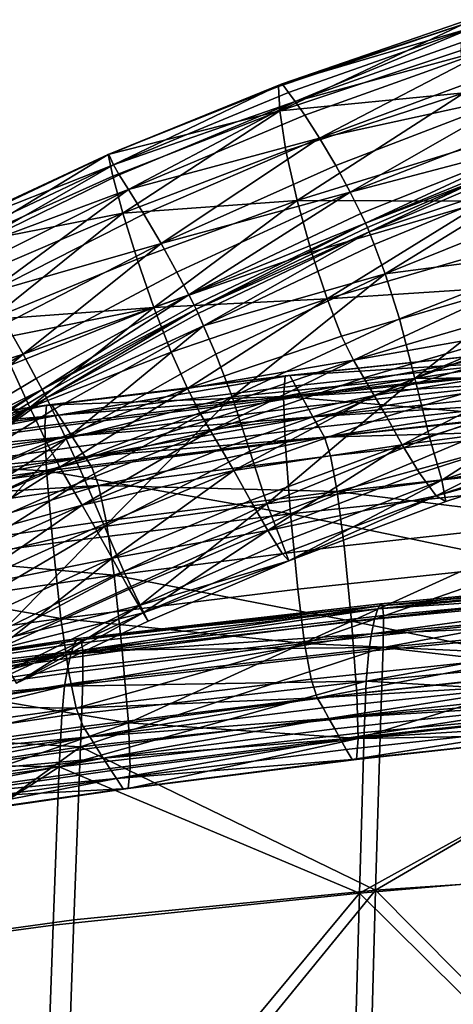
# Model space of a CAD drawing. Header units: millimetres. Extents: x -312 to 313, y -340 to 267.
# Tile 34 of 73: x -140 to -105, y 171 to 251. Entities that reach past the tile are written whole.
import ezdxf

# ---------------------------------------------------------------- set-up
doc = ezdxf.new("R2010")
doc.units = ezdxf.units.MM
doc.layers.add('Default', color=7, linetype='Continuous', true_color=0x000000)

msp = doc.modelspace()

# ---------------------------------------------------------------- linework, layer by layer
at = {"layer": 'Default', "color": 18, "true_color": 0x000000}
for points in [[(-103.39, 250.067, 731.305), (-104.01, 250.605, 727.883), (-119.039, 245.415, 725.443)], [(-104.462, 250.22, 721.02), (-119.039, 245.415, 725.443), (-104.01, 250.605, 727.883)], [(-104.462, 250.22, 721.02), (-119.228, 243.234, 706.039), (-119.328, 245.206, 718.824)], [(-104.462, 250.22, 721.02), (-119.328, 245.206, 718.824), (-119.039, 245.415, 725.443)], [(-104.462, 250.22, 721.02), (-104.595, 248.104, 707.425), (-119.228, 243.234, 706.039)], [(-103.39, 250.067, 731.305), (-119.039, 245.415, 725.443), (-118.535, 244.727, 728.839)], [(-103.39, 250.067, 731.305), (-118.535, 244.727, 728.839), (-117.99, 244.007, 731.96)], [(-103.39, 250.067, 731.305), (-117.99, 244.007, 731.96), (-102.75, 249.41, 734.576)], [(-101.941, 248.363, 737.222), (-102.75, 249.41, 734.576), (-117.99, 244.007, 731.96)], [(-101.941, 248.363, 737.222), (-117.99, 244.007, 731.96), (-117.215, 242.899, 734.444)], [(-101.941, 248.363, 737.222), (-117.215, 242.899, 734.444), (-116.023, 241.043, 735.931)], [(-101.941, 248.363, 737.222), (-116.023, 241.043, 735.931), (-100.814, 246.659, 738.773)], [(-104.339, 244.687, 690.76), (-119.228, 243.234, 706.039), (-104.595, 248.104, 707.425)], [(-99.605, 244.603, 739.412), (-100.814, 246.659, 738.773), (-116.023, 241.043, 735.931)], [(-133.106, 239.703, 716.535), (-119.039, 245.415, 725.443), (-119.328, 245.206, 718.824)], [(-133.106, 239.703, 716.535), (-133.028, 239.72, 722.88), (-119.039, 245.415, 725.443)], [(-133.106, 239.703, 716.535), (-119.328, 245.206, 718.824), (-119.228, 243.234, 706.039)], [(-132.663, 238.883, 726.223), (-119.039, 245.415, 725.443), (-133.028, 239.72, 722.88)], [(-132.663, 238.883, 726.223), (-118.535, 244.727, 728.839), (-119.039, 245.415, 725.443)], [(-132.663, 238.883, 726.223), (-117.99, 244.007, 731.96), (-118.535, 244.727, 728.839)], [(-104.339, 244.687, 690.76), (-118.729, 239.998, 690.425), (-119.228, 243.234, 706.039)], [(-104.339, 244.687, 690.76), (-117.815, 235.998, 675.321), (-118.729, 239.998, 690.425)], [(-104.339, 244.687, 690.76), (-103.623, 240.398, 674.679), (-117.815, 235.998, 675.321)], [(-99.605, 244.603, 739.412), (-116.023, 241.043, 735.931), (-114.701, 238.833, 736.604)], [(-99.605, 244.603, 739.412), (-114.701, 238.833, 736.604), (-113.537, 236.659, 736.653)], [(-99.605, 244.603, 739.412), (-113.537, 236.659, 736.653), (-98.552, 242.5, 739.322)], [(-132.663, 238.883, 726.223), (-132.198, 238.072, 729.161), (-117.99, 244.007, 731.96)], [(-131.445, 236.878, 731.447), (-117.99, 244.007, 731.96), (-132.198, 238.072, 729.161)], [(-131.445, 236.878, 731.447), (-117.215, 242.899, 734.444), (-117.99, 244.007, 731.96)], [(-133.106, 239.703, 716.535), (-119.228, 243.234, 706.039), (-132.71, 237.953, 704.589)], [(-131.906, 234.973, 690.05), (-132.71, 237.953, 704.589), (-119.228, 243.234, 706.039)], [(-131.906, 234.973, 690.05), (-119.228, 243.234, 706.039), (-118.729, 239.998, 690.425)], [(-131.445, 236.878, 731.447), (-116.023, 241.043, 735.931), (-117.215, 242.899, 734.444)], [(-98.264, 240.686, 738.867), (-98.552, 242.5, 739.322), (-113.537, 236.659, 736.653)], [(-131.445, 236.878, 731.447), (-130.215, 234.891, 732.838), (-116.023, 241.043, 735.931)], [(-128.81, 232.526, 733.488), (-116.023, 241.043, 735.931), (-130.215, 234.891, 732.838)], [(-128.81, 232.526, 733.488), (-114.701, 238.833, 736.604), (-116.023, 241.043, 735.931)], [(-102.642, 235.954, 661.632), (-117.815, 235.998, 675.321), (-103.623, 240.398, 674.679)], [(-98.264, 240.686, 738.867), (-113.537, 236.659, 736.653), (-112.685, 234.956, 736.381)], [(-98.264, 240.686, 738.867), (-112.685, 234.956, 736.381), (-112.299, 234.16, 736.09)], [(-98.264, 240.686, 738.867), (-112.299, 234.16, 736.09), (-99.353, 239.492, 738.41)], [(-132.663, 238.883, 726.223), (-133.028, 239.72, 722.88), (-145.761, 233.723, 720.346)], [(-133.106, 239.703, 716.535), (-145.761, 233.723, 720.346), (-133.028, 239.72, 722.88)], [(-133.106, 239.703, 716.535), (-145.747, 233.817, 714.307), (-145.761, 233.723, 720.346)], [(-133.106, 239.703, 716.535), (-145.138, 232.386, 703.191), (-145.747, 233.817, 714.307)], [(-133.106, 239.703, 716.535), (-132.71, 237.953, 704.589), (-145.138, 232.386, 703.191)], [(-131.906, 234.973, 690.05), (-118.729, 239.998, 690.425), (-117.815, 235.998, 675.321)], [(-103.158, 237.669, 737.516), (-99.353, 239.492, 738.41), (-112.299, 234.16, 736.09)], [(-132.663, 238.883, 726.223), (-145.761, 233.723, 720.346), (-145.404, 232.836, 723.606)], [(-132.663, 238.883, 726.223), (-145.404, 232.836, 723.606), (-144.897, 231.888, 726.382)], [(-132.663, 238.883, 726.223), (-144.897, 231.888, 726.382), (-132.198, 238.072, 729.161)], [(-128.81, 232.526, 733.488), (-113.537, 236.659, 736.653), (-114.701, 238.833, 736.604)], [(-97.335, 238.312, 736.654), (-99.133, 238.968, 737.956), (-111.994, 233.475, 735.489)], [(-103.158, 237.669, 737.516), (-111.994, 233.475, 735.489), (-99.133, 238.968, 737.956)], [(-131.906, 234.973, 690.05), (-145.138, 232.386, 703.191), (-132.71, 237.953, 704.589)], [(-131.445, 236.878, 731.447), (-132.198, 238.072, 729.161), (-144.897, 231.888, 726.382)], [(-97.335, 238.312, 736.654), (-111.994, 233.475, 735.489), (-111.596, 232.453, 733.997)], [(-97.335, 238.312, 736.654), (-111.596, 232.453, 733.997), (-110.712, 230.072, 730.119)], [(-97.335, 238.312, 736.654), (-110.712, 230.072, 730.119), (-96.073, 235.973, 733.037)], [(-103.158, 237.669, 737.516), (-112.299, 234.16, 736.09), (-112.147, 233.818, 735.79)], [(-103.158, 237.669, 737.516), (-112.147, 233.818, 735.79), (-111.994, 233.475, 735.489)], [(-131.445, 236.878, 731.447), (-144.897, 231.888, 726.382), (-144.091, 230.552, 728.485)], [(-131.445, 236.878, 731.447), (-144.091, 230.552, 728.485), (-142.832, 228.502, 729.717)], [(-131.445, 236.878, 731.447), (-142.832, 228.502, 729.717), (-130.215, 234.891, 732.838)], [(-128.81, 232.526, 733.488), (-127.533, 230.197, 733.559), (-113.537, 236.659, 736.653)], [(-126.583, 228.379, 733.32), (-113.537, 236.659, 736.653), (-127.533, 230.197, 733.559)], [(-126.583, 228.379, 733.32), (-112.685, 234.956, 736.381), (-113.537, 236.659, 736.653)], [(-131.906, 234.973, 690.05), (-117.815, 235.998, 675.321), (-130.759, 231.265, 675.925)], [(-129.409, 227.351, 664.311), (-130.759, 231.265, 675.925), (-117.815, 235.998, 675.321)], [(-129.409, 227.351, 664.311), (-117.815, 235.998, 675.321), (-116.651, 231.823, 662.993)], [(-102.642, 235.954, 661.632), (-116.651, 231.823, 662.993), (-117.815, 235.998, 675.321)], [(-102.642, 235.954, 661.632), (-115.404, 228.065, 655.709), (-116.651, 231.823, 662.993)], [(-102.642, 235.954, 661.632), (-101.593, 232.075, 654.063), (-115.404, 228.065, 655.709)], [(-95.066, 232.123, 725.244), (-96.073, 235.973, 733.037), (-110.712, 230.072, 730.119)], [(-131.906, 234.973, 690.05), (-144.049, 229.787, 689.687), (-145.138, 232.386, 703.191)], [(-131.906, 234.973, 690.05), (-142.592, 226.374, 676.486), (-144.049, 229.787, 689.687)], [(-128.81, 232.526, 733.488), (-130.215, 234.891, 732.838), (-142.832, 228.502, 729.717)], [(-131.906, 234.973, 690.05), (-130.759, 231.265, 675.925), (-142.592, 226.374, 676.486)], [(-126.583, 228.379, 733.32), (-112.299, 234.16, 736.09), (-112.685, 234.956, 736.381)], [(-126.583, 228.379, 733.32), (-126.157, 227.548, 733.044), (-112.299, 234.16, 736.09)], [(-125.994, 227.21, 732.748), (-112.299, 234.16, 736.09), (-126.157, 227.548, 733.044)], [(-125.994, 227.21, 732.748), (-112.147, 233.818, 735.79), (-112.299, 234.16, 736.09)], [(-125.994, 227.21, 732.748), (-111.994, 233.475, 735.489), (-112.147, 233.818, 735.79)], [(-125.994, 227.21, 732.748), (-125.83, 226.873, 732.452), (-111.994, 233.475, 735.489)], [(-125.392, 225.879, 730.913), (-111.994, 233.475, 735.489), (-125.83, 226.873, 732.452)], [(-125.392, 225.879, 730.913), (-111.596, 232.453, 733.997), (-111.994, 233.475, 735.489)], [(-128.81, 232.526, 733.488), (-142.832, 228.502, 729.717), (-141.377, 226.069, 730.271)], [(-128.81, 232.526, 733.488), (-141.377, 226.069, 730.271), (-139.975, 223.584, 730.337)], [(-128.81, 232.526, 733.488), (-139.975, 223.584, 730.337), (-127.533, 230.197, 733.559)], [(-125.392, 225.879, 730.913), (-110.712, 230.072, 730.119), (-111.596, 232.453, 733.997)], [(-129.409, 227.351, 664.311), (-116.651, 231.823, 662.993), (-115.404, 228.065, 655.709)], [(-100.582, 229.021, 650.427), (-115.404, 228.065, 655.709), (-101.593, 232.075, 654.063)], [(-95.066, 232.123, 725.244), (-110.712, 230.072, 730.119), (-109.545, 226.429, 722.405)], [(-95.066, 232.123, 725.244), (-109.545, 226.429, 722.405), (-108.301, 221.62, 709.407)], [(-95.066, 232.123, 725.244), (-108.301, 221.62, 709.407), (-94.033, 226.936, 711.41)], [(-130.759, 231.265, 675.925), (-129.409, 227.351, 664.311), (-142.592, 226.374, 676.486)], [(-126.583, 228.379, 733.32), (-127.533, 230.197, 733.559), (-139.975, 223.584, 730.337)], [(-125.392, 225.879, 730.913), (-124.401, 223.573, 726.887), (-110.712, 230.072, 730.119)], [(-123.08, 220.139, 719.325), (-110.712, 230.072, 730.119), (-124.401, 223.573, 726.887)], [(-123.08, 220.139, 719.325), (-109.545, 226.429, 722.405), (-110.712, 230.072, 730.119)], [(-126.583, 228.379, 733.32), (-139.975, 223.584, 730.337), (-138.901, 221.615, 730.131)], [(-126.583, 228.379, 733.32), (-138.901, 221.615, 730.131), (-138.428, 220.733, 729.872)], [(-126.583, 228.379, 733.32), (-138.428, 220.733, 729.872), (-126.157, 227.548, 733.044)], [(-100.582, 229.021, 650.427), (-114.226, 225.046, 652.126), (-115.404, 228.065, 655.709)], [(-100.582, 229.021, 650.427), (-113.276, 223.091, 650.895), (-114.226, 225.046, 652.126)], [(-100.582, 229.021, 650.427), (-99.712, 227.055, 649.176), (-113.276, 223.091, 650.895)], [(-125.994, 227.21, 732.748), (-126.157, 227.548, 733.044), (-138.428, 220.733, 729.872)], [(-129.409, 227.351, 664.311), (-115.404, 228.065, 655.709), (-127.992, 223.752, 657.307)], [(-126.69, 220.807, 653.77), (-127.992, 223.752, 657.307), (-115.404, 228.065, 655.709)], [(-126.69, 220.807, 653.77), (-115.404, 228.065, 655.709), (-114.226, 225.046, 652.126)], [(-129.409, 227.351, 664.311), (-141.92, 224.837, 671.916), (-142.592, 226.374, 676.486)], [(-129.409, 227.351, 664.311), (-140.98, 222.687, 665.529), (-141.92, 224.837, 671.916)], [(-129.409, 227.351, 664.311), (-139.424, 219.267, 658.756), (-140.98, 222.687, 665.529)], [(-129.409, 227.351, 664.311), (-127.992, 223.752, 657.307), (-139.424, 219.267, 658.756)], [(-125.994, 227.21, 732.748), (-138.428, 220.733, 729.872), (-138.252, 220.394, 729.586)], [(-125.994, 227.21, 732.748), (-138.252, 220.394, 729.586), (-138.077, 220.055, 729.3)], [(-125.994, 227.21, 732.748), (-138.077, 220.055, 729.3), (-125.83, 226.873, 732.452)], [(-125.392, 225.879, 730.913), (-125.83, 226.873, 732.452), (-138.077, 220.055, 729.3)], [(-98.914, 225.633, 649.117), (-113.276, 223.091, 650.895), (-99.712, 227.055, 649.176)], [(-93.089, 221.776, 694.503), (-94.033, 226.936, 711.41), (-108.301, 221.62, 709.407)], [(-153.04, 219.409, 726.98), (-139.975, 223.584, 730.337), (-141.377, 226.069, 730.271)], [(-123.08, 220.139, 719.325), (-108.301, 221.62, 709.407), (-109.545, 226.429, 722.405)], [(-125.392, 225.879, 730.913), (-138.077, 220.055, 729.3), (-137.592, 219.055, 727.762)], [(-125.392, 225.879, 730.913), (-137.592, 219.055, 727.762), (-136.489, 216.733, 723.716)], [(-125.392, 225.879, 730.913), (-136.489, 216.733, 723.716), (-124.401, 223.573, 726.887)], [(-98.914, 225.633, 649.117), (-112.438, 221.667, 650.841), (-113.276, 223.091, 650.895)], [(-98.914, 225.633, 649.117), (-111.601, 220.244, 650.787), (-112.438, 221.667, 650.841)], [(-98.914, 225.633, 649.117), (-98.116, 224.211, 649.057), (-111.601, 220.244, 650.787)], [(-126.69, 220.807, 653.77), (-114.226, 225.046, 652.126), (-113.276, 223.091, 650.895)], [(-153.04, 219.409, 726.98), (-151.531, 216.866, 727.042), (-139.975, 223.584, 730.337)], [(-150.341, 214.815, 726.879), (-139.975, 223.584, 730.337), (-151.531, 216.866, 727.042)], [(-150.341, 214.815, 726.879), (-138.901, 221.615, 730.131), (-139.975, 223.584, 730.337)], [(-126.69, 220.807, 653.77), (-139.424, 219.267, 658.756), (-127.992, 223.752, 657.307)], [(-123.08, 220.139, 719.325), (-124.401, 223.573, 726.887), (-136.489, 216.733, 723.716)], [(-118.926, 220.158, 354.378), (-118.783, 221.846, 358.634), (-99.629, 223.862, 357.115)], [(-118.926, 220.158, 354.378), (-99.629, 223.862, 357.115), (-99.753, 222.179, 352.905)], [(-99.629, 223.862, 357.115), (-118.783, 221.846, 358.634), (-118.423, 221.864, 363.622)], [(-99.629, 223.862, 357.115), (-118.423, 221.864, 363.622), (-99.323, 223.883, 361.964)], [(-118.423, 221.864, 363.622), (-98.929, 223.062, 367.205), (-99.323, 223.883, 361.964)], [(-97.189, 222.548, 649.146), (-111.601, 220.244, 650.787), (-98.116, 224.211, 649.057)], [(-126.69, 220.807, 653.77), (-113.276, 223.091, 650.895), (-125.683, 218.854, 652.554)], [(-124.823, 217.399, 652.499), (-125.683, 218.854, 652.554), (-113.276, 223.091, 650.895)], [(-124.823, 217.399, 652.499), (-113.276, 223.091, 650.895), (-112.438, 221.667, 650.841)], [(-118.423, 221.864, 363.622), (-117.953, 221.037, 369.024), (-98.929, 223.062, 367.205)], [(-98.929, 223.062, 367.205), (-117.953, 221.037, 369.024), (-117.484, 220.191, 374.522)], [(-98.929, 223.062, 367.205), (-117.484, 220.191, 374.522), (-98.533, 222.22, 372.588)], [(-152.106, 217.684, 666.758), (-140.98, 222.687, 665.529), (-139.424, 219.267, 658.756)], [(-99.653, 218.557, 349.693), (-118.926, 220.158, 354.378), (-99.753, 222.179, 352.905)], [(-117.484, 220.191, 374.522), (-98.139, 221.378, 378.039), (-98.533, 222.22, 372.588)], [(-97.189, 222.548, 649.146), (-110.615, 218.538, 650.876), (-111.601, 220.244, 650.787)], [(-97.189, 222.548, 649.146), (-109.332, 216.268, 651.248), (-110.615, 218.538, 650.876)], [(-97.189, 222.548, 649.146), (-96.002, 220.408, 649.528), (-109.332, 216.268, 651.248)], [(-150.341, 214.815, 726.879), (-138.428, 220.733, 729.872), (-138.901, 221.615, 730.131)], [(-118.423, 221.864, 363.622), (-138.066, 219.476, 360.326), (-137.653, 219.492, 365.436)], [(-118.423, 221.864, 363.622), (-118.783, 221.846, 358.634), (-138.066, 219.476, 360.326)], [(-138.066, 219.476, 360.326), (-118.783, 221.846, 358.634), (-118.926, 220.158, 354.378)], [(-137.113, 218.659, 371.001), (-118.423, 221.864, 363.622), (-137.653, 219.492, 365.436)], [(-137.113, 218.659, 371.001), (-117.953, 221.037, 369.024), (-118.423, 221.864, 363.622)], [(-124.823, 217.399, 652.499), (-112.438, 221.667, 650.841), (-111.601, 220.244, 650.787)], [(-123.08, 220.139, 719.325), (-121.653, 215.761, 707.18), (-108.301, 221.62, 709.407)], [(-120.264, 211.493, 692.766), (-108.301, 221.62, 709.407), (-121.653, 215.761, 707.18)], [(-120.264, 211.493, 692.766), (-107.12, 216.873, 693.748), (-108.301, 221.62, 709.407)], [(-117.484, 220.191, 374.522), (-117.016, 219.347, 380.064), (-98.139, 221.378, 378.039)], [(-98.139, 221.378, 378.039), (-117.016, 219.347, 380.064), (-116.55, 218.511, 385.6)], [(-98.139, 221.378, 378.039), (-116.55, 218.511, 385.6), (-97.745, 220.545, 383.48)], [(-93.089, 221.776, 694.503), (-108.301, 221.62, 709.407), (-107.12, 216.873, 693.748)], [(-93.089, 221.776, 694.503), (-107.12, 216.873, 693.748), (-106.141, 213.41, 678.057)], [(-93.089, 221.776, 694.503), (-106.141, 213.41, 678.057), (-92.345, 218.012, 677.486)], [(-150.341, 214.815, 726.879), (-149.795, 213.873, 726.636), (-138.428, 220.733, 729.872)], [(-149.571, 213.485, 726.354), (-138.428, 220.733, 729.872), (-149.795, 213.873, 726.636)], [(-149.571, 213.485, 726.354), (-138.252, 220.394, 729.586), (-138.428, 220.733, 729.872)], [(-149.571, 213.485, 726.354), (-138.077, 220.055, 729.3), (-138.252, 220.394, 729.586)], [(-126.69, 220.807, 653.77), (-138.055, 216.42, 655.228), (-139.424, 219.267, 658.756)], [(-126.69, 220.807, 653.77), (-137.002, 214.448, 654.003), (-138.055, 216.42, 655.228)], [(-117.484, 220.191, 374.522), (-117.953, 221.037, 369.024), (-137.113, 218.659, 371.001)], [(-126.69, 220.807, 653.77), (-125.683, 218.854, 652.554), (-137.002, 214.448, 654.003)], [(-116.55, 218.511, 385.6), (-97.353, 219.727, 388.85), (-97.745, 220.545, 383.48)], [(-94.642, 218.237, 651.22), (-109.332, 216.268, 651.248), (-96.002, 220.408, 649.528)], [(-149.571, 213.485, 726.354), (-149.346, 213.098, 726.073), (-138.077, 220.055, 729.3)], [(-148.786, 212.059, 724.548), (-138.077, 220.055, 729.3), (-149.346, 213.098, 726.073)], [(-148.786, 212.059, 724.548), (-137.592, 219.055, 727.762), (-138.077, 220.055, 729.3)], [(-138.066, 219.476, 360.326), (-118.926, 220.158, 354.378), (-138.225, 217.784, 356.029)], [(-118.926, 220.158, 354.378), (-138.079, 214.154, 352.809), (-138.225, 217.784, 356.029)], [(-118.926, 220.158, 354.378), (-118.803, 216.531, 351.163), (-138.079, 214.154, 352.809)], [(-117.484, 220.191, 374.522), (-137.113, 218.659, 371.001), (-136.574, 217.811, 376.66)], [(-136.037, 216.962, 382.367), (-117.484, 220.191, 374.522), (-136.574, 217.811, 376.66)], [(-123.08, 220.139, 719.325), (-136.489, 216.733, 723.716), (-135.008, 213.474, 716.389)], [(-136.037, 216.962, 382.367), (-117.016, 219.347, 380.064), (-117.484, 220.191, 374.522)], [(-123.08, 220.139, 719.325), (-135.008, 213.474, 716.389), (-133.395, 209.663, 705)], [(-123.08, 220.139, 719.325), (-133.395, 209.663, 705), (-121.653, 215.761, 707.18)], [(-124.823, 217.399, 652.499), (-111.601, 220.244, 650.787), (-123.963, 215.945, 652.443)], [(-122.941, 214.175, 652.524), (-123.963, 215.945, 652.443), (-111.601, 220.244, 650.787)], [(-122.941, 214.175, 652.524), (-111.601, 220.244, 650.787), (-110.615, 218.538, 650.876)], [(-99.653, 218.557, 349.693), (-118.803, 216.531, 351.163), (-118.926, 220.158, 354.378)], [(-116.55, 218.511, 385.6), (-116.084, 217.688, 391.088), (-97.353, 219.727, 388.85)], [(-97.353, 219.727, 388.85), (-116.084, 217.688, 391.088), (-115.616, 216.869, 396.486)], [(-97.353, 219.727, 388.85), (-115.616, 216.869, 396.486), (-96.959, 218.914, 394.086)], [(-157.354, 215.14, 357.748), (-138.066, 219.476, 360.326), (-138.225, 217.784, 356.029)], [(-157.354, 215.14, 357.748), (-157.183, 216.836, 362.083), (-138.066, 219.476, 360.326)], [(-138.066, 219.476, 360.326), (-157.183, 216.836, 362.083), (-156.723, 216.85, 367.304)], [(-138.066, 219.476, 360.326), (-156.723, 216.85, 367.304), (-137.653, 219.492, 365.436)], [(-156.723, 216.85, 367.304), (-137.113, 218.659, 371.001), (-137.653, 219.492, 365.436)], [(-152.106, 217.684, 666.758), (-139.424, 219.267, 658.756), (-150.418, 214.453, 660.2)], [(-148.98, 211.709, 656.649), (-150.418, 214.453, 660.2), (-139.424, 219.267, 658.756)], [(-148.98, 211.709, 656.649), (-139.424, 219.267, 658.756), (-138.055, 216.42, 655.228)], [(-148.786, 212.059, 724.548), (-136.489, 216.733, 723.716), (-137.592, 219.055, 727.762)], [(-124.823, 217.399, 652.499), (-137.002, 214.448, 654.003), (-125.683, 218.854, 652.554)], [(-116.55, 218.511, 385.6), (-117.016, 219.347, 380.064), (-136.037, 216.962, 382.367)], [(-115.616, 216.869, 396.486), (-96.544, 217.414, 398.677), (-96.959, 218.914, 394.086)], [(-156.723, 216.85, 367.304), (-156.12, 216.013, 373.038), (-137.113, 218.659, 371.001)], [(-137.113, 218.659, 371.001), (-156.12, 216.013, 373.038), (-155.518, 215.159, 378.907)], [(-137.113, 218.659, 371.001), (-155.518, 215.159, 378.907), (-136.574, 217.811, 376.66)], [(-116.55, 218.511, 385.6), (-136.037, 216.962, 382.367), (-135.501, 216.121, 388.072)], [(-134.965, 215.291, 393.727), (-116.55, 218.511, 385.6), (-135.501, 216.121, 388.072)], [(-134.965, 215.291, 393.727), (-116.084, 217.688, 391.088), (-116.55, 218.511, 385.6)], [(-122.941, 214.175, 652.524), (-110.615, 218.538, 650.876), (-109.332, 216.268, 651.248)], [(-118.366, 210.693, 349.293), (-118.803, 216.531, 351.163), (-99.653, 218.557, 349.693)], [(-118.366, 210.693, 349.293), (-99.653, 218.557, 349.693), (-99.284, 212.714, 347.83)], [(-94.642, 218.237, 651.22), (-107.928, 213.964, 652.956), (-109.332, 216.268, 651.248)], [(-94.642, 218.237, 651.22), (-106.581, 212.153, 657.056), (-107.928, 213.964, 652.956)], [(-94.642, 218.237, 651.22), (-93.194, 216.488, 655.236), (-106.581, 212.153, 657.056)], [(-92.237, 216.099, 663.388), (-92.345, 218.012, 677.486), (-106.141, 213.41, 678.057)], [(-138.079, 214.154, 352.809), (-157.354, 215.14, 357.748), (-138.225, 217.784, 356.029)], [(-155.518, 215.159, 378.907), (-136.037, 216.962, 382.367), (-136.574, 217.811, 376.66)], [(-124.823, 217.399, 652.499), (-136.105, 212.916, 653.931), (-137.002, 214.448, 654.003)], [(-124.823, 217.399, 652.499), (-135.209, 211.383, 653.859), (-136.105, 212.916, 653.931)], [(-124.823, 217.399, 652.499), (-123.963, 215.945, 652.443), (-135.209, 211.383, 653.859)], [(-115.616, 216.869, 396.486), (-116.084, 217.688, 391.088), (-134.965, 215.291, 393.727)], [(-115.616, 216.869, 396.486), (-115.124, 215.367, 401.211), (-96.544, 217.414, 398.677)], [(-96.544, 217.414, 398.677), (-115.124, 215.367, 401.211), (-114.59, 212.498, 404.685)], [(-96.544, 217.414, 398.677), (-114.59, 212.498, 404.685), (-96.087, 214.534, 402.109)], [(-155.518, 215.159, 378.907), (-154.918, 214.304, 384.846), (-136.037, 216.962, 382.367)], [(-136.037, 216.962, 382.367), (-154.918, 214.304, 384.846), (-154.319, 213.456, 390.786)], [(-136.037, 216.962, 382.367), (-154.319, 213.456, 390.786), (-135.501, 216.121, 388.072)], [(-148.98, 211.709, 656.649), (-138.055, 216.42, 655.228), (-137.002, 214.448, 654.003)], [(-148.786, 212.059, 724.548), (-147.554, 209.719, 720.536), (-136.489, 216.733, 723.716)], [(-145.915, 206.633, 713.483), (-136.489, 216.733, 723.716), (-147.554, 209.719, 720.536)], [(-145.915, 206.633, 713.483), (-135.008, 213.474, 716.389), (-136.489, 216.733, 723.716)], [(-138.079, 214.154, 352.809), (-118.803, 216.531, 351.163), (-118.366, 210.693, 349.293)], [(-115.616, 216.869, 396.486), (-134.965, 215.291, 393.727), (-134.427, 214.467, 399.29)], [(-133.866, 212.965, 404.137), (-115.616, 216.869, 396.486), (-134.427, 214.467, 399.29)], [(-133.866, 212.965, 404.137), (-115.124, 215.367, 401.211), (-115.616, 216.869, 396.486)], [(-120.264, 211.493, 692.766), (-106.141, 213.41, 678.057), (-107.12, 216.873, 693.748)], [(-92.237, 216.099, 663.388), (-106.581, 212.153, 657.056), (-93.194, 216.488, 655.236)], [(-154.319, 213.456, 390.786), (-134.965, 215.291, 393.727), (-135.501, 216.121, 388.072)], [(-122.941, 214.175, 652.524), (-135.209, 211.383, 653.859), (-123.963, 215.945, 652.443)], [(-120.264, 211.493, 692.766), (-121.653, 215.761, 707.18), (-133.395, 209.663, 705)], [(-122.941, 214.175, 652.524), (-109.332, 216.268, 651.248), (-121.594, 211.775, 652.879)], [(-120.195, 209.338, 654.585), (-121.594, 211.775, 652.879), (-109.332, 216.268, 651.248)], [(-120.195, 209.338, 654.585), (-109.332, 216.268, 651.248), (-107.928, 213.964, 652.956)], [(-92.237, 216.099, 663.388), (-105.812, 211.685, 664.953), (-106.581, 212.153, 657.056)], [(-92.237, 216.099, 663.388), (-106.141, 213.41, 678.057), (-105.812, 211.685, 664.953)], [(-138.079, 214.154, 352.809), (-157.186, 211.506, 354.526), (-157.354, 215.14, 357.748)], [(-154.319, 213.456, 390.786), (-153.721, 212.618, 396.655), (-134.965, 215.291, 393.727)], [(-134.965, 215.291, 393.727), (-153.721, 212.618, 396.655), (-153.119, 211.788, 402.388)], [(-134.965, 215.291, 393.727), (-153.119, 211.788, 402.388), (-134.427, 214.467, 399.29)], [(-114.59, 212.498, 404.685), (-115.124, 215.367, 401.211), (-133.866, 212.965, 404.137)], [(-156.628, 205.68, 352.644), (-157.186, 211.506, 354.526), (-138.079, 214.154, 352.809)], [(-156.628, 205.68, 352.644), (-138.079, 214.154, 352.809), (-137.578, 208.321, 350.933)], [(-153.119, 211.788, 402.388), (-133.866, 212.965, 404.137), (-134.427, 214.467, 399.29)], [(-148.98, 211.709, 656.649), (-137.002, 214.448, 654.003), (-147.876, 209.733, 655.397)], [(-146.938, 208.142, 655.292), (-147.876, 209.733, 655.397), (-137.002, 214.448, 654.003)], [(-146.938, 208.142, 655.292), (-137.002, 214.448, 654.003), (-136.105, 212.916, 653.931)], [(-138.079, 214.154, 352.809), (-118.366, 210.693, 349.293), (-137.578, 208.321, 350.933)], [(-122.941, 214.175, 652.524), (-134.155, 209.543, 653.921), (-135.209, 211.383, 653.859)], [(-122.941, 214.175, 652.524), (-132.781, 207.091, 654.249), (-134.155, 209.543, 653.921)], [(-122.941, 214.175, 652.524), (-121.594, 211.775, 652.879), (-132.781, 207.091, 654.249)], [(-114.59, 212.498, 404.685), (-95.603, 210.117, 403.952), (-96.087, 214.534, 402.109)], [(-145.915, 206.633, 713.483), (-133.395, 209.663, 705), (-135.008, 213.474, 716.389)], [(-120.264, 211.493, 692.766), (-119.061, 208.386, 678.406), (-106.141, 213.41, 678.057)], [(-120.195, 209.338, 654.585), (-107.928, 213.964, 652.956), (-106.581, 212.153, 657.056)], [(-118.495, 206.891, 666.317), (-106.141, 213.41, 678.057), (-119.061, 208.386, 678.406)], [(-118.495, 206.891, 666.317), (-105.812, 211.685, 664.953), (-106.141, 213.41, 678.057)], [(-153.119, 211.788, 402.388), (-152.494, 210.287, 407.345), (-133.866, 212.965, 404.137)], [(-133.866, 212.965, 404.137), (-152.494, 210.287, 407.345), (-151.827, 207.44, 410.888)], [(-133.866, 212.965, 404.137), (-151.827, 207.44, 410.888), (-133.261, 210.107, 407.648)], [(-146.938, 208.142, 655.292), (-136.105, 212.916, 653.931), (-135.209, 211.383, 653.859)], [(-114.59, 212.498, 404.685), (-133.866, 212.965, 404.137), (-133.261, 210.107, 407.648)], [(-132.62, 205.722, 409.478), (-114.59, 212.498, 404.685), (-133.261, 210.107, 407.648)], [(-132.62, 205.722, 409.478), (-114.025, 208.097, 406.523), (-114.59, 212.498, 404.685)], [(-98.787, 206.608, 347.652), (-118.366, 210.693, 349.293), (-99.284, 212.714, 347.83)], [(-114.59, 212.498, 404.685), (-114.025, 208.097, 406.523), (-95.603, 210.117, 403.952)], [(-120.195, 209.338, 654.585), (-132.781, 207.091, 654.249), (-121.594, 211.775, 652.879)], [(-120.195, 209.338, 654.585), (-106.581, 212.153, 657.056), (-119.018, 207.46, 658.721)], [(-118.495, 206.891, 666.317), (-119.018, 207.46, 658.721), (-106.581, 212.153, 657.056)], [(-118.495, 206.891, 666.317), (-106.581, 212.153, 657.056), (-105.812, 211.685, 664.953)], [(-146.938, 208.142, 655.292), (-135.209, 211.383, 653.859), (-146.001, 206.551, 655.188)], [(-144.91, 204.67, 655.221), (-146.001, 206.551, 655.188), (-135.209, 211.383, 653.859)], [(-144.91, 204.67, 655.221), (-135.209, 211.383, 653.859), (-134.155, 209.543, 653.921)], [(-120.264, 211.493, 692.766), (-133.395, 209.663, 705), (-131.833, 206.029, 691.648)], [(-120.264, 211.493, 692.766), (-131.833, 206.029, 691.648), (-130.51, 203.299, 678.429)], [(-120.264, 211.493, 692.766), (-130.51, 203.299, 678.429), (-119.061, 208.386, 678.406)], [(-151.827, 207.44, 410.888), (-132.62, 205.722, 409.478), (-133.261, 210.107, 407.648)], [(-118.366, 210.693, 349.293), (-136.913, 202.238, 350.74), (-137.578, 208.321, 350.933)], [(-118.366, 210.693, 349.293), (-117.781, 204.598, 349.107), (-136.913, 202.238, 350.74)], [(-98.787, 206.608, 347.652), (-117.781, 204.598, 349.107), (-118.366, 210.693, 349.293)], [(-95.603, 210.117, 403.952), (-114.025, 208.097, 406.523), (-113.44, 202.002, 406.338)], [(-95.603, 210.117, 403.952), (-113.44, 202.002, 406.338), (-95.104, 204.01, 403.775)], [(-145.915, 206.633, 713.483), (-144.133, 203.357, 702.83), (-133.395, 209.663, 705)], [(-144.91, 204.67, 655.221), (-134.155, 209.543, 653.921), (-132.781, 207.091, 654.249)], [(-142.456, 200.342, 690.48), (-133.395, 209.663, 705), (-144.133, 203.357, 702.83)], [(-142.456, 200.342, 690.48), (-131.833, 206.029, 691.648), (-133.395, 209.663, 705)], [(-120.195, 209.338, 654.585), (-131.39, 204.609, 655.915), (-132.781, 207.091, 654.249)], [(-120.195, 209.338, 654.585), (-130.278, 202.678, 659.994), (-131.39, 204.609, 655.915)], [(-120.195, 209.338, 654.585), (-119.018, 207.46, 658.721), (-130.278, 202.678, 659.994)], [(-136.913, 202.238, 350.74), (-156.628, 205.68, 352.644), (-137.578, 208.321, 350.933)], [(-113.44, 202.002, 406.338), (-114.025, 208.097, 406.523), (-132.62, 205.722, 409.478)], [(-118.495, 206.891, 666.317), (-119.061, 208.386, 678.406), (-130.51, 203.299, 678.429)], [(-151.827, 207.44, 410.888), (-151.122, 203.069, 412.712), (-132.62, 205.722, 409.478)], [(-144.91, 204.67, 655.221), (-132.781, 207.091, 654.249), (-143.515, 202.209, 655.526)], [(-142.105, 199.724, 657.147), (-143.515, 202.209, 655.526), (-132.781, 207.091, 654.249)], [(-142.105, 199.724, 657.147), (-132.781, 207.091, 654.249), (-131.39, 204.609, 655.915)], [(-118.495, 206.891, 666.317), (-130.51, 203.299, 678.429), (-129.85, 202.005, 667.244)], [(-118.495, 206.891, 666.317), (-130.278, 202.678, 659.994), (-119.018, 207.46, 658.721)], [(-118.495, 206.891, 666.317), (-129.85, 202.005, 667.244), (-130.278, 202.678, 659.994)], [(-142.456, 200.342, 690.48), (-130.51, 203.299, 678.429), (-131.833, 206.029, 691.648)], [(-117.218, 200.198, 350.941), (-117.781, 204.598, 349.107), (-98.787, 206.608, 347.652)], [(-117.218, 200.198, 350.941), (-98.787, 206.608, 347.652), (-98.303, 202.192, 349.491)], [(-136.913, 202.238, 350.74), (-155.892, 199.607, 352.442), (-156.628, 205.68, 352.644)], [(-132.62, 205.722, 409.478), (-151.122, 203.069, 412.712), (-150.385, 196.998, 412.512)], [(-132.62, 205.722, 409.478), (-150.385, 196.998, 412.512), (-131.955, 199.638, 409.286)], [(-113.44, 202.002, 406.338), (-132.62, 205.722, 409.478), (-131.955, 199.638, 409.286)], [(-83.46, 205.995, 400.683), (-111.314, 203.006, 402.394), (-111.095, 203.423, 404.409)], [(-83.46, 205.995, 400.683), (-83.652, 205.62, 398.716), (-111.314, 203.006, 402.394)], [(-83.855, 204.802, 397.473), (-111.314, 203.006, 402.394), (-83.652, 205.62, 398.716)], [(-83.46, 205.995, 400.683), (-111.095, 203.423, 404.409), (-110.928, 203.288, 406.877)], [(-83.46, 205.995, 400.683), (-110.928, 203.288, 406.877), (-83.297, 205.839, 403.31)], [(-83.178, 205.064, 406.531), (-83.297, 205.839, 403.31), (-110.928, 203.288, 406.877)], [(-142.105, 199.724, 657.147), (-131.39, 204.609, 655.915), (-130.278, 202.678, 659.994)], [(-136.913, 202.238, 350.74), (-117.781, 204.598, 349.107), (-117.218, 200.198, 350.941)], [(-83.855, 204.802, 397.473), (-111.812, 201.003, 400.388), (-111.562, 202.169, 401.136)], [(-83.855, 204.802, 397.473), (-84.061, 203.641, 396.723), (-111.812, 201.003, 400.388)], [(-83.855, 204.802, 397.473), (-111.562, 202.169, 401.136), (-111.314, 203.006, 402.394)], [(-83.178, 205.064, 406.531), (-110.928, 203.288, 406.877), (-110.839, 202.464, 409.499)], [(-83.178, 205.064, 406.531), (-110.866, 199.887, 413.113), (-83.164, 202.433, 410.729)], [(-83.178, 205.064, 406.531), (-110.839, 202.464, 409.499), (-110.866, 199.887, 413.113)], [(-113.44, 202.002, 406.338), (-94.734, 198.168, 401.911), (-95.104, 204.01, 403.775)], [(-84.269, 202.237, 396.236), (-111.812, 201.003, 400.388), (-84.061, 203.641, 396.723)], [(-142.456, 200.342, 690.48), (-141.129, 198.036, 678.334), (-130.51, 203.299, 678.429)], [(-140.514, 196.993, 668.01), (-130.51, 203.299, 678.429), (-141.129, 198.036, 678.334)], [(-140.514, 196.993, 668.01), (-129.85, 202.005, 667.244), (-130.51, 203.299, 678.429)], [(-136.117, 199.337, 405.244), (-135.836, 200.182, 406.451), (-111.314, 203.006, 402.394)], [(-136.117, 199.337, 405.244), (-111.314, 203.006, 402.394), (-111.562, 202.169, 401.136)], [(-135.553, 200.623, 408.319), (-111.314, 203.006, 402.394), (-135.836, 200.182, 406.451)], [(-135.553, 200.623, 408.319), (-111.095, 203.423, 404.409), (-111.314, 203.006, 402.394)], [(-135.553, 200.623, 408.319), (-110.928, 203.288, 406.877), (-111.095, 203.423, 404.409)], [(-135.553, 200.623, 408.319), (-135.309, 200.502, 410.566), (-110.928, 203.288, 406.877)], [(-135.144, 199.659, 412.909), (-110.928, 203.288, 406.877), (-135.309, 200.502, 410.566)], [(-135.144, 199.659, 412.909), (-110.839, 202.464, 409.499), (-110.928, 203.288, 406.877)], [(-155.189, 195.237, 354.262), (-155.892, 199.607, 352.442), (-136.913, 202.238, 350.74)], [(-155.189, 195.237, 354.262), (-136.913, 202.238, 350.74), (-136.274, 197.854, 352.567)], [(-142.105, 199.724, 657.147), (-130.278, 202.678, 659.994), (-140.972, 197.77, 661.128)], [(-140.514, 196.993, 668.01), (-140.972, 197.77, 661.128), (-130.278, 202.678, 659.994)], [(-140.514, 196.993, 668.01), (-130.278, 202.678, 659.994), (-129.85, 202.005, 667.244)], [(-136.913, 202.238, 350.74), (-117.218, 200.198, 350.941), (-136.274, 197.854, 352.567)], [(-136.117, 199.337, 405.244), (-111.562, 202.169, 401.136), (-111.812, 201.003, 400.388)], [(-135.144, 199.659, 412.909), (-110.866, 199.887, 413.113), (-110.839, 202.464, 409.499)], [(-97.848, 199.312, 352.92), (-117.218, 200.198, 350.941), (-98.303, 202.192, 349.491)], [(-84.269, 202.237, 396.236), (-84.464, 199.811, 396.021), (-112.238, 197.181, 399.691)], [(-84.269, 202.237, 396.236), (-112.238, 197.181, 399.691), (-112.039, 199.593, 399.905)], [(-84.269, 202.237, 396.236), (-112.039, 199.593, 399.905), (-111.812, 201.003, 400.388)], [(-83.317, 196.711, 416.285), (-83.164, 202.433, 410.729), (-110.866, 199.887, 413.113)], [(-131.452, 193.806, 407.409), (-113.44, 202.002, 406.338), (-131.955, 199.638, 409.286)], [(-131.452, 193.806, 407.409), (-113.002, 196.164, 404.467), (-113.44, 202.002, 406.338)], [(-113.44, 202.002, 406.338), (-113.002, 196.164, 404.467), (-94.734, 198.168, 401.911)], [(-135.553, 200.623, 408.319), (-135.836, 200.182, 406.451), (-161.327, 196.382, 410.988)], [(-135.553, 200.623, 408.319), (-161.327, 196.382, 410.988), (-161.017, 196.808, 412.705)], [(-135.553, 200.623, 408.319), (-161.017, 196.808, 412.705), (-160.606, 196.656, 414.778)], [(-135.553, 200.623, 408.319), (-160.606, 196.656, 414.778), (-135.309, 200.502, 410.566)], [(-135.144, 199.659, 412.909), (-135.309, 200.502, 410.566), (-160.606, 196.656, 414.778)], [(-136.628, 196.752, 404.022), (-136.384, 198.167, 404.501), (-111.812, 201.003, 400.388)], [(-136.628, 196.752, 404.022), (-111.812, 201.003, 400.388), (-112.039, 199.593, 399.905)], [(-136.117, 199.337, 405.244), (-111.812, 201.003, 400.388), (-136.384, 198.167, 404.501)], [(-136.117, 199.337, 405.244), (-161.327, 196.382, 410.988), (-135.836, 200.182, 406.451)], [(-135.144, 199.659, 412.909), (-160.606, 196.656, 414.778), (-160.106, 195.739, 417.023)], [(-135.144, 199.659, 412.909), (-160.106, 195.739, 417.023), (-159.638, 193.202, 420.098)], [(-135.144, 199.659, 412.909), (-159.638, 193.202, 420.098), (-135.129, 197.105, 416.222)], [(-117.218, 200.198, 350.941), (-135.671, 194.996, 356.074), (-136.274, 197.854, 352.567)], [(-117.218, 200.198, 350.941), (-116.686, 197.329, 354.412), (-135.671, 194.996, 356.074)], [(-135.334, 191.852, 421.375), (-110.866, 199.887, 413.113), (-135.129, 197.105, 416.222)], [(-135.334, 191.852, 421.375), (-111.051, 194.49, 418.557), (-110.866, 199.887, 413.113)], [(-135.144, 199.659, 412.909), (-135.129, 197.105, 416.222), (-110.866, 199.887, 413.113)], [(-97.848, 199.312, 352.92), (-116.686, 197.329, 354.412), (-117.218, 200.198, 350.941)], [(-84.636, 195.585, 396.083), (-112.238, 197.181, 399.691), (-84.464, 199.811, 396.021)], [(-83.317, 196.711, 416.285), (-110.866, 199.887, 413.113), (-111.051, 194.49, 418.557)], [(-136.117, 199.337, 405.244), (-136.384, 198.167, 404.501), (-161.639, 194.431, 409.045)], [(-136.117, 199.337, 405.244), (-161.639, 194.431, 409.045), (-161.519, 195.566, 409.814)], [(-136.117, 199.337, 405.244), (-161.519, 195.566, 409.814), (-161.327, 196.382, 410.988)], [(-150.385, 196.998, 412.512), (-131.452, 193.806, 407.409), (-131.955, 199.638, 409.286)], [(-136.628, 196.752, 404.022), (-112.039, 199.593, 399.905), (-112.238, 197.181, 399.691)], [(-116.194, 195.828, 359.138), (-116.686, 197.329, 354.412), (-97.848, 199.312, 352.92)], [(-116.194, 195.828, 359.138), (-97.848, 199.312, 352.92), (-97.433, 197.812, 357.51)], [(-136.628, 196.752, 404.022), (-161.639, 194.431, 409.045), (-136.384, 198.167, 404.501)], [(-94.734, 198.168, 401.911), (-113.002, 196.164, 404.467), (-112.88, 192.537, 401.248)], [(-94.734, 198.168, 401.911), (-112.88, 192.537, 401.248), (-94.635, 194.545, 398.695)], [(-135.671, 194.996, 356.074), (-155.189, 195.237, 354.262), (-136.274, 197.854, 352.567)], [(-135.671, 194.996, 356.074), (-116.686, 197.329, 354.412), (-116.194, 195.828, 359.138)], [(-97.037, 196.992, 362.75), (-116.194, 195.828, 359.138), (-97.433, 197.812, 357.51)], [(-136.628, 196.752, 404.022), (-161.807, 190.695, 408.307), (-161.73, 193.043, 408.542)], [(-136.628, 196.752, 404.022), (-136.849, 194.355, 403.811), (-161.807, 190.695, 408.307)], [(-136.628, 196.752, 404.022), (-161.73, 193.043, 408.542), (-161.639, 194.431, 409.045)], [(-135.334, 191.852, 421.375), (-135.129, 197.105, 416.222), (-159.638, 193.202, 420.098)], [(-150.385, 196.998, 412.512), (-149.826, 191.171, 410.629), (-131.452, 193.806, 407.409)], [(-137.053, 190.238, 403.875), (-112.238, 197.181, 399.691), (-112.404, 193.009, 399.752)], [(-137.053, 190.238, 403.875), (-136.849, 194.355, 403.811), (-112.238, 197.181, 399.691)], [(-136.628, 196.752, 404.022), (-112.238, 197.181, 399.691), (-136.849, 194.355, 403.811)], [(-97.037, 196.992, 362.75), (-115.725, 195.001, 364.541), (-116.194, 195.828, 359.138)], [(-115.256, 194.156, 370.038), (-115.725, 195.001, 364.541), (-97.037, 196.992, 362.75)], [(-115.256, 194.156, 370.038), (-97.037, 196.992, 362.75), (-96.643, 196.154, 368.132)], [(-84.636, 195.585, 396.083), (-112.404, 193.009, 399.752), (-112.238, 197.181, 399.691)], [(-83.317, 196.711, 416.285), (-111.051, 194.49, 418.557), (-111.489, 180.288, 425.285)], [(-83.317, 196.711, 416.285), (-111.489, 180.288, 425.285), (-83.711, 182.149, 423.018)], [(-135.671, 194.996, 356.074), (-116.194, 195.828, 359.138), (-135.109, 193.495, 360.92)], [(-116.194, 195.828, 359.138), (-134.57, 192.662, 366.485), (-135.109, 193.495, 360.92)], [(-116.194, 195.828, 359.138), (-115.725, 195.001, 364.541), (-134.57, 192.662, 366.485)], [(-112.88, 192.537, 401.248), (-113.002, 196.164, 404.467), (-131.452, 193.806, 407.409)], [(-96.248, 195.311, 373.581), (-115.256, 194.156, 370.038), (-96.643, 196.154, 368.132)], [(-135.671, 194.996, 356.074), (-154.523, 192.389, 357.802), (-155.189, 195.237, 354.262)], [(-153.898, 190.889, 362.758), (-154.523, 192.389, 357.802), (-135.671, 194.996, 356.074)], [(-153.898, 190.889, 362.758), (-135.671, 194.996, 356.074), (-135.109, 193.495, 360.92)], [(-134.57, 192.662, 366.485), (-115.725, 195.001, 364.541), (-115.256, 194.156, 370.038)], [(-96.248, 195.311, 373.581), (-114.788, 193.309, 375.58), (-115.256, 194.156, 370.038)], [(-114.321, 192.476, 381.117), (-114.788, 193.309, 375.58), (-96.248, 195.311, 373.581)], [(-114.321, 192.476, 381.117), (-96.248, 195.311, 373.581), (-95.855, 194.479, 379.024)], [(-84.636, 195.585, 396.083), (-84.994, 182.443, 396.557), (-112.777, 180.035, 400.22)], [(-84.636, 195.585, 396.083), (-112.777, 180.035, 400.22), (-112.404, 193.009, 399.752)], [(-137.053, 190.238, 403.875), (-161.807, 190.695, 408.307), (-136.849, 194.355, 403.811)], [(-135.334, 191.852, 421.375), (-111.489, 180.288, 425.285), (-111.051, 194.49, 418.557)], [(-134.57, 192.662, 366.485), (-115.256, 194.156, 370.038), (-134.03, 191.813, 372.146)], [(-115.256, 194.156, 370.038), (-133.494, 190.96, 377.853), (-134.03, 191.813, 372.146)], [(-115.256, 194.156, 370.038), (-114.788, 193.309, 375.58), (-133.494, 190.96, 377.853)], [(-95.462, 193.656, 384.395), (-114.321, 192.476, 381.117), (-95.855, 194.479, 379.024)], [(-112.88, 192.537, 401.248), (-94.762, 192.863, 394.483), (-94.635, 194.545, 398.695)], [(-134.57, 192.662, 366.485), (-153.898, 190.889, 362.758), (-135.109, 193.495, 360.92)], [(-131.452, 193.806, 407.409), (-149.826, 191.171, 410.629), (-149.66, 187.538, 407.403)], [(-131.452, 193.806, 407.409), (-149.66, 187.538, 407.403), (-131.308, 190.176, 404.186)], [(-133.494, 190.96, 377.853), (-114.788, 193.309, 375.58), (-114.321, 192.476, 381.117)], [(-112.88, 192.537, 401.248), (-131.452, 193.806, 407.409), (-131.308, 190.176, 404.186)], [(-95.462, 193.656, 384.395), (-113.855, 191.652, 386.606), (-114.321, 192.476, 381.117)], [(-113.386, 190.833, 392.003), (-113.855, 191.652, 386.606), (-95.462, 193.656, 384.395)], [(-113.386, 190.833, 392.003), (-95.462, 193.656, 384.395), (-95.067, 192.843, 389.632)], [(-135.334, 191.852, 421.375), (-159.638, 193.202, 420.098), (-159.321, 188.191, 424.656)], [(-134.57, 192.662, 366.485), (-153.295, 190.053, 368.492), (-153.898, 190.889, 362.758)], [(-152.694, 189.198, 374.361), (-153.295, 190.053, 368.492), (-134.57, 192.662, 366.485)], [(-152.694, 189.198, 374.361), (-134.57, 192.662, 366.485), (-134.03, 191.813, 372.146)], [(-137.053, 190.238, 403.875), (-112.404, 193.009, 399.752), (-112.777, 180.035, 400.22)], [(-131.468, 188.484, 399.886), (-113.025, 190.849, 396.99), (-112.88, 192.537, 401.248)], [(-131.468, 188.484, 399.886), (-112.88, 192.537, 401.248), (-131.308, 190.176, 404.186)], [(-94.762, 192.863, 394.483), (-113.386, 190.833, 392.003), (-95.067, 192.843, 389.632)], [(-94.762, 192.863, 394.483), (-113.025, 190.849, 396.99), (-113.386, 190.833, 392.003)], [(-112.88, 192.537, 401.248), (-113.025, 190.849, 396.99), (-94.762, 192.863, 394.483)], [(-135.334, 191.852, 421.375), (-159.321, 188.191, 424.656), (-159.268, 174.666, 430.334)], [(-135.334, 191.852, 421.375), (-159.268, 174.666, 430.334), (-135.875, 177.889, 427.779)], [(-133.494, 190.96, 377.853), (-152.694, 189.198, 374.361), (-134.03, 191.813, 372.146)], [(-135.334, 191.852, 421.375), (-135.875, 177.889, 427.779), (-111.489, 180.288, 425.285)], [(-133.494, 190.96, 377.853), (-114.321, 192.476, 381.117), (-132.958, 190.123, 383.557)], [(-114.321, 192.476, 381.117), (-132.422, 189.293, 389.213), (-132.958, 190.123, 383.557)], [(-114.321, 192.476, 381.117), (-113.855, 191.652, 386.606), (-132.422, 189.293, 389.213)], [(-133.494, 190.96, 377.853), (-152.094, 188.342, 380.3), (-152.694, 189.198, 374.361)], [(-151.495, 187.496, 386.24), (-152.094, 188.342, 380.3), (-133.494, 190.96, 377.853)], [(-151.495, 187.496, 386.24), (-133.494, 190.96, 377.853), (-132.958, 190.123, 383.557)], [(-132.422, 189.293, 389.213), (-113.855, 191.652, 386.606), (-113.386, 190.833, 392.003)], [(-137.053, 190.238, 403.875), (-137.529, 177.445, 404.348), (-161.944, 174.166, 408.75)], [(-137.053, 190.238, 403.875), (-161.944, 174.166, 408.75), (-161.884, 186.674, 408.344)], [(-137.053, 190.238, 403.875), (-161.884, 186.674, 408.344), (-161.807, 190.695, 408.307)], [(-132.422, 189.293, 389.213), (-151.495, 187.496, 386.24), (-132.958, 190.123, 383.557)], [(-149.66, 187.538, 407.403), (-131.468, 188.484, 399.886), (-131.308, 190.176, 404.186)], [(-137.053, 190.238, 403.875), (-112.777, 180.035, 400.22), (-137.529, 177.445, 404.348)], [(-132.422, 189.293, 389.213), (-113.386, 190.833, 392.003), (-131.882, 188.468, 394.775)], [(-113.386, 190.833, 392.003), (-131.468, 188.484, 399.886), (-131.882, 188.468, 394.775)], [(-113.386, 190.833, 392.003), (-113.025, 190.849, 396.99), (-131.468, 188.484, 399.886)], [(-132.422, 189.293, 389.213), (-150.896, 186.659, 392.11), (-151.495, 187.496, 386.24)], [(-150.293, 185.828, 397.842), (-150.896, 186.659, 392.11), (-132.422, 189.293, 389.213)], [(-150.293, 185.828, 397.842), (-132.422, 189.293, 389.213), (-131.882, 188.468, 394.775)], [(-131.468, 188.484, 399.886), (-149.832, 185.842, 403.064), (-150.293, 185.828, 397.842)], [(-131.468, 188.484, 399.886), (-150.293, 185.828, 397.842), (-131.882, 188.468, 394.775)], [(-149.66, 187.538, 407.403), (-149.832, 185.842, 403.064), (-131.468, 188.484, 399.886)], [(-85.749, 153.267, 397.58), (-112.777, 180.035, 400.22), (-84.994, 182.443, 396.557)], [(-84.418, 152.999, 430.75), (-83.711, 182.149, 423.018), (-111.489, 180.288, 425.285)], [(-138.568, 149.019, 405.368), (-137.529, 177.445, 404.348), (-112.777, 180.035, 400.22)], [(-138.568, 149.019, 405.368), (-112.777, 180.035, 400.22), (-113.595, 151.22, 401.233)], [(-136.87, 149.209, 434.84), (-111.489, 180.288, 425.285), (-135.875, 177.889, 427.779)], [(-136.87, 149.209, 434.84), (-112.272, 151.297, 432.756), (-111.489, 180.288, 425.285)], [(-85.749, 153.267, 397.58), (-113.595, 151.22, 401.233), (-112.777, 180.035, 400.22)], [(-84.418, 152.999, 430.75), (-111.489, 180.288, 425.285), (-112.272, 151.297, 432.756)], [(-138.568, 149.019, 405.368), (-161.944, 174.166, 408.75), (-137.529, 177.445, 404.348)], [(-136.87, 149.209, 434.84), (-135.875, 177.889, 427.779), (-159.268, 174.666, 430.334)], [(-136.87, 149.209, 434.84), (-159.268, 174.666, 430.334), (-159.587, 146.587, 436.769)], [(-138.568, 149.019, 405.368), (-161.976, 146.354, 409.624), (-161.944, 174.166, 408.75)]]:
    msp.add_3dface(points, dxfattribs=at)

doc.saveas('drawing.dxf')
